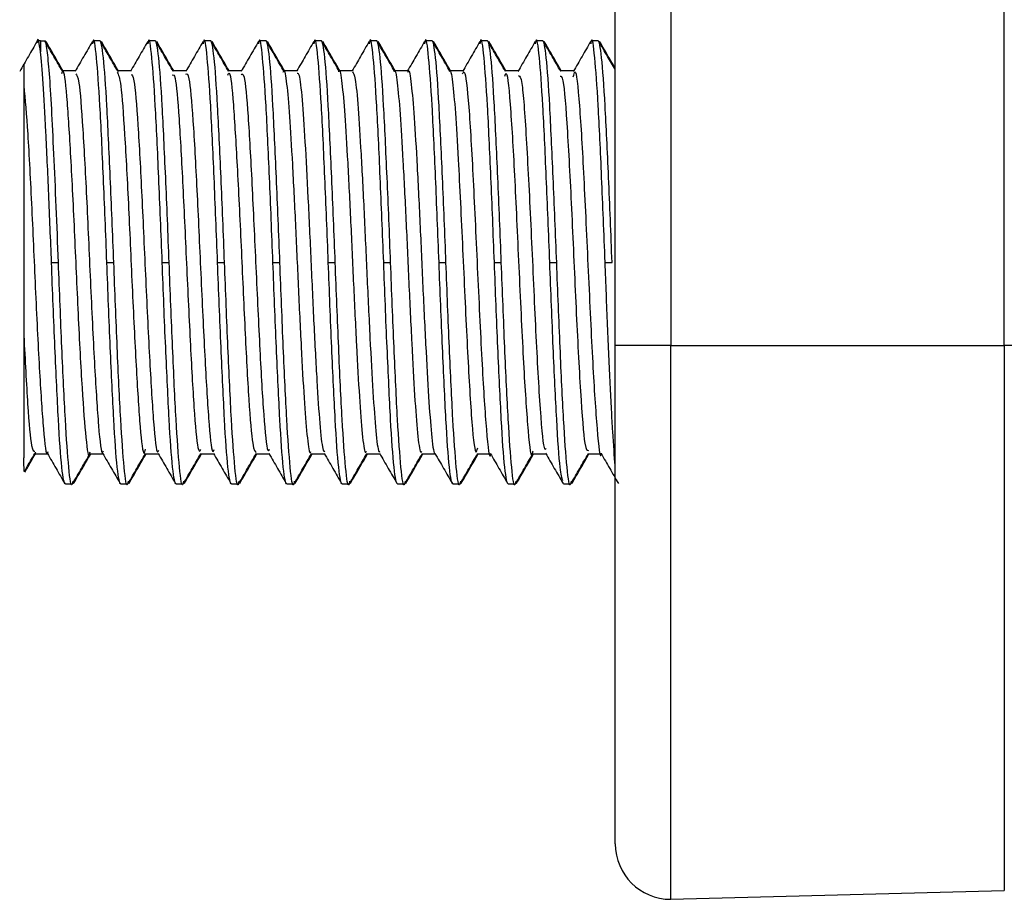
# Model space of a CAD drawing. Header units: millimetres. Extents: x -945 to 1227, y -951 to 1232.
# Tile 70 of 171: x -194 to -176, y -167 to -151. Entities that reach past the tile are written whole.
import ezdxf

# ---------------------------------------------------------------- set-up
doc = ezdxf.new("R2010")
doc.units = ezdxf.units.MM

msp = doc.modelspace()

# ---------------------------------------------------------------- linework, layer by layer
at = {"color": 7, "linetype": 'Continuous', "lineweight": 25}
for p, q in [((-183.447, -156.511), (-183.447, -134.958)), ((-176.421, -156.511), (-176.421, -134.852)), ((-182.447, -135.011), (-182.447, -156.511)), ((-193.877, -151.019), (-193.889, -151.041)), ((-193.831, -151.011), (-193.742, -151.011)), ((-192.756, -151.011), (-192.881, -151.011)), ((-191.756, -151.011), (-191.881, -151.011)), ((-190.756, -151.011), (-190.881, -151.011)), ((-189.756, -151.011), (-189.881, -151.011)), ((-188.756, -151.011), (-188.881, -151.011)), ((-187.756, -151.011), (-187.881, -151.011)), ((-186.756, -151.011), (-186.881, -151.011)), ((-185.756, -151.011), (-185.881, -151.011)), ((-184.756, -151.011), (-184.881, -151.011)), ((-183.756, -151.011), (-183.881, -151.011)), ((-193.194, -151.552), (-193.438, -151.552)), ((-192.194, -151.552), (-192.438, -151.552)), ((-191.194, -151.552), (-191.438, -151.552)), ((-190.194, -151.552), (-190.438, -151.552)), ((-189.194, -151.552), (-189.438, -151.552)), ((-188.194, -151.552), (-188.438, -151.552)), ((-187.194, -151.552), (-187.438, -151.552)), ((-186.194, -151.552), (-186.438, -151.552)), ((-185.194, -151.552), (-185.438, -151.552)), ((-184.194, -151.552), (-184.438, -151.552)), ((-193.631, -155.011), (-193.506, -155.011)), ((-192.631, -155.011), (-192.506, -155.011)), ((-191.631, -155.011), (-191.506, -155.011)), ((-190.631, -155.011), (-190.506, -155.011)), ((-189.631, -155.011), (-189.506, -155.011)), ((-188.631, -155.011), (-188.506, -155.011)), ((-187.631, -155.011), (-187.506, -155.011)), ((-186.631, -155.011), (-186.506, -155.011)), ((-185.631, -155.011), (-185.506, -155.011)), ((-184.631, -155.011), (-184.506, -155.011)), ((-183.631, -155.011), (-183.506, -155.011)), ((-182.447, -156.511), (-183.447, -156.511)), ((-182.447, -156.511), (-176.421, -156.511)), ((-182.447, -166.511), (-182.447, -156.511)), ((-176.421, -156.511), (-176.421, -166.353)), ((-175.447, -156.511), (-176.421, -156.511)), ((-193.944, -158.469), (-193.7, -158.469)), ((-192.944, -158.469), (-192.7, -158.469)), ((-191.944, -158.469), (-191.7, -158.469)), ((-190.944, -158.469), (-190.7, -158.469)), ((-189.944, -158.469), (-189.7, -158.469)), ((-188.944, -158.469), (-188.7, -158.469)), ((-187.944, -158.469), (-187.7, -158.469)), ((-186.944, -158.469), (-186.7, -158.469)), ((-185.944, -158.469), (-185.7, -158.469)), ((-184.944, -158.469), (-184.7, -158.469)), ((-183.944, -158.469), (-183.7, -158.469)), ((-193.381, -159.011), (-193.256, -159.011)), ((-192.381, -159.011), (-192.256, -159.011)), ((-191.381, -159.011), (-191.256, -159.011)), ((-190.381, -159.011), (-190.256, -159.011)), ((-189.381, -159.011), (-189.256, -159.011)), ((-188.381, -159.011), (-188.256, -159.011)), ((-187.381, -159.011), (-187.256, -159.011)), ((-186.381, -159.011), (-186.256, -159.011)), ((-185.381, -159.011), (-185.256, -159.011)), ((-184.381, -159.011), (-184.256, -159.011)), ((-182.447, -166.511), (-176.421, -166.353))]:
    msp.add_line(p, q, dxfattribs=at)
at = {"color": 250, "linetype": 'Continuous', "lineweight": 25}
msp.add_line((-193.831, -151.011), (-193.831, -151.209), dxfattribs=at)
at = {"color": 7, "linetype": 'Continuous', "lineweight": 25}
for centre, radius, start, end in [((-193.831, -151.311), 0.3, 90, 101.9295), ((-182.447, -165.511), 1, 180, 270)]:
    msp.add_arc(centre, radius, start, end, dxfattribs=at)
for points, knots in [([(-193.831, -151.209), (-193.851, -151.06), (-193.87, -150.91), (-193.895, -151.028), (-193.896, -151.029)], [0, 0, 0, 0, 0.989335, 1, 1, 1, 1]), ([(-192.631, -155.011), (-192.652, -154.488), (-192.694, -153.442), (-192.756, -152.099), (-192.819, -151.253), (-192.864, -150.908), (-192.889, -151.045), (-192.893, -151.065)], [0, 0, 0, 0, 0.239245, 0.478489, 0.717734, 0.956979, 1, 1, 1, 1]), ([(-191.631, -155.011), (-191.652, -154.488), (-191.694, -153.442), (-191.756, -152.099), (-191.819, -151.254), (-191.864, -150.908), (-191.889, -151.043), (-191.892, -151.063)], [0, 0, 0, 0, 0.2397394, 0.4794789, 0.7192183, 0.9589578, 1, 1, 1, 1]), ([(-190.631, -155.011), (-190.652, -154.488), (-190.694, -153.442), (-190.756, -152.099), (-190.819, -151.253), (-190.864, -150.908), (-190.889, -151.043), (-190.892, -151.063)], [0, 0, 0, 0, 0.239586, 0.4791719, 0.7187579, 0.9583438, 1, 1, 1, 1]), ([(-189.631, -155.011), (-189.652, -154.488), (-189.694, -153.442), (-189.756, -152.099), (-189.819, -151.253), (-189.864, -150.908), (-189.889, -151.045), (-189.893, -151.066)], [0, 0, 0, 0, 0.239189, 0.478379, 0.717568, 0.956757, 1, 1, 1, 1]), ([(-188.631, -155.011), (-188.652, -154.488), (-188.694, -153.442), (-188.756, -152.099), (-188.819, -151.253), (-188.864, -150.908), (-188.889, -151.043), (-188.892, -151.063)], [0, 0, 0, 0, 0.239723, 0.479445, 0.719168, 0.958891, 1, 1, 1, 1]), ([(-187.631, -155.011), (-187.652, -154.488), (-187.694, -153.442), (-187.756, -152.099), (-187.819, -151.253), (-187.864, -150.908), (-187.889, -151.043), (-187.892, -151.063)], [0, 0, 0, 0, 0.239651, 0.479301, 0.718952, 0.958602, 1, 1, 1, 1]), ([(-186.631, -155.011), (-186.652, -154.488), (-186.694, -153.442), (-186.756, -152.099), (-186.819, -151.253), (-186.864, -150.908), (-186.889, -151.044), (-186.892, -151.065)], [0, 0, 0, 0, 0.239366, 0.478732, 0.718098, 0.957465, 1, 1, 1, 1]), ([(-185.631, -155.011), (-185.652, -154.488), (-185.694, -153.442), (-185.756, -152.099), (-185.819, -151.253), (-185.864, -150.908), (-185.889, -151.043), (-185.892, -151.063)], [0, 0, 0, 0, 0.239656, 0.479312, 0.718968, 0.958624, 1, 1, 1, 1]), ([(-184.631, -155.011), (-184.652, -154.488), (-184.694, -153.442), (-184.756, -152.099), (-184.819, -151.253), (-184.864, -150.908), (-184.889, -151.044), (-184.892, -151.064)], [0, 0, 0, 0, 0.239432, 0.478864, 0.718295, 0.957727, 1, 1, 1, 1]), ([(-183.631, -155.011), (-183.652, -154.488), (-183.694, -153.442), (-183.756, -152.099), (-183.819, -151.253), (-183.864, -150.908), (-183.889, -151.043), (-183.892, -151.063)], [0, 0, 0, 0, 0.2396504, 0.4793008, 0.7189512, 0.9586016, 1, 1, 1, 1]), ([(-193.892, -151.019), (-193.944, -151.11), (-194.049, -151.291), (-194.153, -151.472), (-194.206, -151.562)], [0, 0, 0, 0, 0.500073, 1, 1, 1, 1]), ([(-193.506, -155.011), (-193.519, -154.673), (-193.546, -153.991), (-193.602, -152.729), (-193.654, -151.693), (-193.71, -151.158), (-193.739, -150.983), (-193.754, -151.022), (-193.757, -151.028)], [0, 0, 0, 0, 0.161702, 0.3262921, 0.6471283, 0.8116825, 0.9742071, 1, 1, 1, 1]), ([(-193.432, -151.562), (-193.484, -151.472), (-193.589, -151.291), (-193.694, -151.11), (-193.746, -151.019)], [0, 0, 0, 0, 0.499926, 1, 1, 1, 1]), ([(-193.417, -151.563), (-193.469, -151.472), (-193.574, -151.291), (-193.678, -151.11), (-193.731, -151.02)], [0, 0, 0, 0, 0.499921, 1, 1, 1, 1]), ([(-192.892, -151.02), (-192.944, -151.111), (-193.049, -151.291), (-193.154, -151.472), (-193.206, -151.563)], [0, 0, 0, 0, 0.500069, 1, 1, 1, 1]), ([(-192.506, -155.011), (-192.526, -154.5), (-192.547, -153.97), (-192.591, -152.99), (-192.612, -152.543), (-192.651, -151.821), (-192.672, -151.518), (-192.716, -151.112), (-192.737, -151.011), (-192.756, -151.011)], [0, 0, 0, 0, 0.25, 0.25, 0.5, 0.5, 0.75, 0.75, 1, 1, 1, 1]), ([(-192.432, -151.563), (-192.484, -151.472), (-192.589, -151.292), (-192.693, -151.111), (-192.746, -151.02)], [0, 0, 0, 0, 0.499931, 1, 1, 1, 1]), ([(-192.417, -151.562), (-192.469, -151.472), (-192.574, -151.291), (-192.679, -151.11), (-192.731, -151.019)], [0, 0, 0, 0, 0.499935, 1, 1, 1, 1]), ([(-191.891, -151.019), (-191.944, -151.11), (-192.048, -151.291), (-192.153, -151.471), (-192.206, -151.562)], [0, 0, 0, 0, 0.500072, 1, 1, 1, 1]), ([(-191.506, -155.011), (-191.526, -154.5), (-191.547, -153.97), (-191.591, -152.99), (-191.612, -152.543), (-191.651, -151.821), (-191.672, -151.518), (-191.716, -151.112), (-191.737, -151.011), (-191.756, -151.011)], [0, 0, 0, 0, 0.25, 0.25, 0.5, 0.5, 0.75, 0.75, 1, 1, 1, 1]), ([(-191.432, -151.562), (-191.484, -151.472), (-191.589, -151.291), (-191.694, -151.11), (-191.746, -151.019)], [0, 0, 0, 0, 0.4999256, 1, 1, 1, 1]), ([(-191.417, -151.563), (-191.469, -151.472), (-191.574, -151.291), (-191.678, -151.11), (-191.731, -151.02)], [0, 0, 0, 0, 0.499921, 1, 1, 1, 1]), ([(-190.892, -151.019), (-190.944, -151.11), (-191.049, -151.291), (-191.153, -151.472), (-191.206, -151.562)], [0, 0, 0, 0, 0.500071, 1, 1, 1, 1]), ([(-190.506, -155.011), (-190.526, -154.5), (-190.547, -153.97), (-190.591, -152.99), (-190.612, -152.543), (-190.651, -151.821), (-190.672, -151.518), (-190.716, -151.112), (-190.737, -151.011), (-190.756, -151.011)], [0, 0, 0, 0, 0.25, 0.25, 0.5, 0.5, 0.75, 0.75, 1, 1, 1, 1]), ([(-190.432, -151.563), (-190.484, -151.472), (-190.589, -151.292), (-190.693, -151.111), (-190.746, -151.02)], [0, 0, 0, 0, 0.499931, 1, 1, 1, 1]), ([(-190.417, -151.562), (-190.469, -151.472), (-190.574, -151.291), (-190.679, -151.11), (-190.731, -151.019)], [0, 0, 0, 0, 0.499935, 1, 1, 1, 1]), ([(-189.892, -151.02), (-189.944, -151.111), (-190.049, -151.292), (-190.154, -151.472), (-190.206, -151.563)], [0, 0, 0, 0, 0.500068, 1, 1, 1, 1]), ([(-189.506, -155.011), (-189.526, -154.5), (-189.547, -153.97), (-189.591, -152.99), (-189.612, -152.543), (-189.651, -151.821), (-189.672, -151.518), (-189.716, -151.112), (-189.737, -151.011), (-189.756, -151.011)], [0, 0, 0, 0, 0.25, 0.25, 0.5, 0.5, 0.75, 0.75, 1, 1, 1, 1]), ([(-189.432, -151.562), (-189.484, -151.472), (-189.589, -151.291), (-189.694, -151.11), (-189.746, -151.019)], [0, 0, 0, 0, 0.4999256, 1, 1, 1, 1]), ([(-189.423, -151.552), (-189.473, -151.465), (-189.576, -151.288), (-189.678, -151.11), (-189.731, -151.02)], [0, 0, 0, 0, 0.489607, 1, 1, 1, 1]), ([(-188.891, -151.019), (-188.944, -151.11), (-189.047, -151.287), (-189.149, -151.465), (-189.2, -151.552)], [0, 0, 0, 0, 0.509652, 1, 1, 1, 1]), ([(-188.506, -155.011), (-188.526, -154.5), (-188.547, -153.97), (-188.591, -152.99), (-188.612, -152.543), (-188.651, -151.821), (-188.672, -151.518), (-188.716, -151.112), (-188.737, -151.011), (-188.756, -151.011)], [0, 0, 0, 0, 0.25, 0.25, 0.5, 0.5, 0.75, 0.75, 1, 1, 1, 1]), ([(-188.432, -151.563), (-188.484, -151.472), (-188.589, -151.292), (-188.693, -151.111), (-188.746, -151.02)], [0, 0, 0, 0, 0.499931, 1, 1, 1, 1]), ([(-188.423, -151.552), (-188.473, -151.465), (-188.576, -151.287), (-188.679, -151.11), (-188.731, -151.019)], [0, 0, 0, 0, 0.490364, 1, 1, 1, 1]), ([(-187.892, -151.019), (-187.944, -151.11), (-188.047, -151.287), (-188.149, -151.465), (-188.2, -151.552)], [0, 0, 0, 0, 0.509664, 1, 1, 1, 1]), ([(-187.506, -155.011), (-187.526, -154.5), (-187.547, -153.97), (-187.591, -152.99), (-187.612, -152.543), (-187.651, -151.821), (-187.672, -151.518), (-187.716, -151.112), (-187.737, -151.011), (-187.756, -151.011)], [0, 0, 0, 0, 0.25, 0.25, 0.5, 0.5, 0.75, 0.75, 1, 1, 1, 1]), ([(-187.432, -151.562), (-187.484, -151.472), (-187.589, -151.291), (-187.694, -151.11), (-187.746, -151.019)], [0, 0, 0, 0, 0.499926, 1, 1, 1, 1]), ([(-187.423, -151.552), (-187.473, -151.465), (-187.576, -151.288), (-187.678, -151.11), (-187.731, -151.02)], [0, 0, 0, 0, 0.489599, 1, 1, 1, 1]), ([(-186.892, -151.02), (-186.944, -151.11), (-187.047, -151.288), (-187.149, -151.465), (-187.2, -151.552)], [0, 0, 0, 0, 0.510076, 1, 1, 1, 1]), ([(-186.506, -155.011), (-186.526, -154.5), (-186.547, -153.97), (-186.591, -152.99), (-186.612, -152.543), (-186.651, -151.821), (-186.672, -151.518), (-186.716, -151.112), (-186.737, -151.011), (-186.756, -151.011)], [0, 0, 0, 0, 0.25, 0.25, 0.5, 0.5, 0.75, 0.75, 1, 1, 1, 1]), ([(-186.432, -151.563), (-186.484, -151.472), (-186.589, -151.292), (-186.693, -151.111), (-186.746, -151.02)], [0, 0, 0, 0, 0.499931, 1, 1, 1, 1]), ([(-186.417, -151.562), (-186.469, -151.472), (-186.574, -151.291), (-186.679, -151.11), (-186.731, -151.019)], [0, 0, 0, 0, 0.499935, 1, 1, 1, 1]), ([(-185.892, -151.019), (-185.944, -151.11), (-186.049, -151.291), (-186.153, -151.472), (-186.206, -151.562)], [0, 0, 0, 0, 0.500074, 1, 1, 1, 1]), ([(-185.506, -155.011), (-185.526, -154.5), (-185.547, -153.97), (-185.591, -152.99), (-185.612, -152.543), (-185.651, -151.821), (-185.672, -151.518), (-185.716, -151.112), (-185.737, -151.011), (-185.756, -151.011)], [0, 0, 0, 0, 0.25, 0.25, 0.5, 0.5, 0.75, 0.75, 1, 1, 1, 1]), ([(-185.432, -151.562), (-185.484, -151.472), (-185.589, -151.291), (-185.694, -151.11), (-185.746, -151.019)], [0, 0, 0, 0, 0.4999256, 1, 1, 1, 1]), ([(-185.417, -151.563), (-185.469, -151.472), (-185.574, -151.291), (-185.678, -151.11), (-185.731, -151.02)], [0, 0, 0, 0, 0.499922, 1, 1, 1, 1]), ([(-184.892, -151.02), (-184.944, -151.11), (-185.049, -151.291), (-185.154, -151.472), (-185.206, -151.562)], [0, 0, 0, 0, 0.500069, 1, 1, 1, 1]), ([(-184.506, -155.011), (-184.526, -154.5), (-184.547, -153.97), (-184.591, -152.99), (-184.612, -152.543), (-184.651, -151.821), (-184.672, -151.518), (-184.716, -151.112), (-184.737, -151.011), (-184.756, -151.011)], [0, 0, 0, 0, 0.25, 0.25, 0.5, 0.5, 0.75, 0.75, 1, 1, 1, 1]), ([(-184.432, -151.563), (-184.484, -151.472), (-184.589, -151.292), (-184.693, -151.111), (-184.746, -151.02)], [0, 0, 0, 0, 0.499931, 1, 1, 1, 1]), ([(-184.417, -151.562), (-184.469, -151.472), (-184.574, -151.291), (-184.679, -151.11), (-184.731, -151.019)], [0, 0, 0, 0, 0.499935, 1, 1, 1, 1]), ([(-183.892, -151.019), (-183.944, -151.11), (-184.049, -151.291), (-184.153, -151.472), (-184.206, -151.562)], [0, 0, 0, 0, 0.500068, 1, 1, 1, 1]), ([(-183.506, -155.011), (-183.526, -154.5), (-183.547, -153.97), (-183.591, -152.99), (-183.612, -152.543), (-183.651, -151.821), (-183.672, -151.518), (-183.716, -151.112), (-183.737, -151.011), (-183.756, -151.011)], [0, 0, 0, 0, 0.25, 0.25, 0.5, 0.5, 0.75, 0.75, 1, 1, 1, 1]), ([(-183.447, -151.536), (-183.494, -151.454), (-183.594, -151.282), (-183.694, -151.11), (-183.746, -151.019)], [0, 0, 0, 0, 0.474935, 1, 1, 1, 1]), ([(-183.447, -151.51), (-183.489, -151.437), (-183.584, -151.274), (-183.678, -151.11), (-183.731, -151.02)], [0, 0, 0, 0, 0.446207, 1, 1, 1, 1]), ([(-193.631, -155.011), (-193.647, -154.603), (-193.664, -154.183), (-193.698, -153.379), (-193.716, -152.995), (-193.749, -152.32), (-193.764, -152.031), (-193.797, -151.537), (-193.814, -151.34), (-193.831, -151.209)], [0, 0, 0, 0, 0.25, 0.25, 0.5, 0.5, 0.75, 0.75, 1, 1, 1, 1]), ([(-194.131, -151.442), (-194.131, -151.439), (-194.131, -151.412), (-194.131, -151.512), (-194.131, -151.714), (-194.131, -151.815)], [0, 0, 0, 0, 0.051277, 0.523218, 1, 1, 1, 1]), ([(-193.444, -151.601), (-193.44, -151.586), (-193.412, -151.485), (-193.359, -151.952), (-193.292, -152.962), (-193.219, -154.418), (-193.152, -155.972), (-193.079, -157.36), (-193.011, -158.235), (-192.961, -158.588), (-192.935, -158.442), (-192.933, -158.428)], [0, 0, 0, 0, 0.024854, 0.162852, 0.298859, 0.437132, 0.573166, 0.711095, 0.847645, 0.984649, 1, 1, 1, 1]), ([(-189.444, -151.573), (-189.442, -151.566), (-189.422, -151.507), (-189.384, -151.755), (-189.331, -152.322), (-189.281, -153.216), (-189.225, -154.29), (-189.175, -155.449), (-189.121, -156.556), (-189.069, -157.504), (-189.017, -158.159), (-188.974, -158.478), (-188.95, -158.437), (-188.944, -158.426)], [0, 0, 0, 0, 0.013519, 0.118892, 0.224579, 0.328743, 0.434994, 0.538958, 0.644938, 0.749835, 0.854723, 0.960708, 1, 1, 1, 1]), ([(-188.444, -151.569), (-188.442, -151.563), (-188.423, -151.503), (-188.386, -151.744), (-188.332, -152.3), (-188.282, -153.187), (-188.227, -154.256), (-188.177, -155.416), (-188.122, -156.526), (-188.07, -157.48), (-188.019, -158.145), (-187.975, -158.474), (-187.951, -158.436), (-187.944, -158.425)], [0, 0, 0, 0, 0.0105316, 0.1158065, 0.2215636, 0.32567, 0.4319275, 0.5359203, 0.6418432, 0.7468495, 0.8516246, 0.9576567, 1, 1, 1, 1]), ([(-187.444, -151.564), (-187.443, -151.56), (-187.424, -151.5), (-187.388, -151.734), (-187.333, -152.278), (-187.284, -153.158), (-187.228, -154.223), (-187.178, -155.382), (-187.124, -156.495), (-187.072, -157.455), (-187.02, -158.131), (-186.976, -158.469), (-186.951, -158.434), (-186.944, -158.424)], [0, 0, 0, 0, 0.0075529, 0.1127256, 0.2185478, 0.3226025, 0.4288614, 0.5328899, 0.6387503, 0.7438611, 0.8485294, 0.9546039, 1, 1, 1, 1]), ([(-187.194, -151.573), (-187.192, -151.566), (-187.172, -151.506), (-187.134, -151.761), (-187.079, -152.342), (-187.028, -153.258), (-186.972, -154.354), (-186.922, -155.532), (-186.866, -156.643), (-186.814, -157.589), (-186.761, -158.202), (-186.724, -158.49), (-186.706, -158.457), (-186.706, -158.456)], [0, 0, 0, 0, 0.014249, 0.123794, 0.233578, 0.341938, 0.452341, 0.560371, 0.670649, 0.779339, 0.888754, 0.998642, 1, 1, 1, 1]), ([(-186.444, -151.56), (-186.443, -151.557), (-186.425, -151.496), (-186.389, -151.724), (-186.335, -152.256), (-186.277, -153.27), (-186.204, -154.759), (-186.126, -156.507), (-186.049, -157.851), (-185.981, -158.533), (-185.943, -158.398), (-185.932, -158.356)], [0, 0, 0, 0, 0.0044927, 0.1074738, 0.2112551, 0.313201, 0.4678598, 0.6212839, 0.7742718, 0.9291461, 1, 1, 1, 1]), ([(-193.194, -151.604), (-193.175, -151.626), (-193.132, -151.675), (-193.066, -152.545), (-192.994, -153.885), (-192.925, -155.464), (-192.851, -156.959), (-192.783, -158.023), (-192.728, -158.526), (-192.699, -158.428), (-192.694, -158.41)], [0, 0, 0, 0, 0.114616, 0.256695, 0.399224, 0.540437, 0.683694, 0.82466, 0.967829, 1, 1, 1, 1]), ([(-192.444, -151.576), (-192.422, -151.621), (-192.378, -151.715), (-192.311, -152.645), (-192.238, -153.996), (-192.171, -155.556), (-192.098, -157.014), (-192.031, -158.055), (-191.973, -158.54), (-191.941, -158.416), (-191.932, -158.381)], [0, 0, 0, 0, 0.125584, 0.262021, 0.399618, 0.53547, 0.673501, 0.809254, 0.9471, 1, 1, 1, 1]), ([(-192.194, -151.618), (-192.177, -151.627), (-192.136, -151.647), (-192.071, -152.462), (-192, -153.771), (-191.93, -155.344), (-191.856, -156.855), (-191.789, -157.963), (-191.731, -158.506), (-191.701, -158.418), (-191.694, -158.398)], [0, 0, 0, 0, 0.103727, 0.246187, 0.388331, 0.529748, 0.67286, 0.813834, 0.957116, 1, 1, 1, 1]), ([(-191.444, -151.627), (-191.429, -151.624), (-191.391, -151.617), (-191.328, -152.351), (-191.259, -153.594), (-191.189, -155.131), (-191.117, -156.643), (-191.05, -157.825), (-190.985, -158.479), (-190.947, -158.412), (-190.932, -158.386)], [0, 0, 0, 0, 0.087893, 0.22542, 0.361738, 0.49831, 0.635602, 0.771465, 0.909349, 1, 1, 1, 1]), ([(-191.206, -151.61), (-191.187, -151.603), (-191.144, -151.588), (-191.076, -152.377), (-191.005, -153.66), (-190.935, -155.223), (-190.862, -156.75), (-190.794, -157.898), (-190.735, -158.484), (-190.703, -158.41), (-190.694, -158.39)], [0, 0, 0, 0, 0.114689, 0.254034, 0.392409, 0.530674, 0.670118, 0.80776, 0.947619, 1, 1, 1, 1]), ([(-190.444, -151.628), (-190.436, -151.608), (-190.404, -151.534), (-190.346, -152.097), (-190.279, -153.211), (-190.206, -154.705), (-190.138, -156.253), (-190.068, -157.551), (-189.998, -158.401), (-189.953, -158.429), (-189.932, -158.442)], [0, 0, 0, 0, 0.049982, 0.187903, 0.323557, 0.461224, 0.597323, 0.734129, 0.871145, 1, 1, 1, 1]), ([(-190.206, -151.625), (-190.189, -151.607), (-190.148, -151.565), (-190.081, -152.299), (-190.011, -153.549), (-189.94, -155.103), (-189.868, -156.642), (-189.799, -157.83), (-189.738, -158.462), (-189.704, -158.404), (-189.694, -158.385)], [0, 0, 0, 0, 0.104638, 0.244133, 0.382132, 0.520621, 0.659676, 0.797355, 0.937074, 1, 1, 1, 1]), ([(-189.194, -151.593), (-189.182, -151.593), (-189.154, -151.593), (-189.103, -152.031), (-189.053, -152.8), (-188.998, -153.827), (-188.945, -154.984), (-188.893, -156.144), (-188.837, -157.178), (-188.787, -157.962), (-188.736, -158.418), (-188.706, -158.427), (-188.694, -158.431)], [0, 0, 0, 0, 0.071028, 0.178678, 0.284087, 0.391365, 0.497744, 0.603943, 0.711312, 0.816665, 0.924309, 1, 1, 1, 1]), ([(-188.194, -151.568), (-188.178, -151.592), (-188.145, -151.642), (-188.091, -152.182), (-188.041, -153.022), (-187.985, -154.087), (-187.934, -155.258), (-187.879, -156.398), (-187.825, -157.389), (-187.774, -158.098), (-187.728, -158.461), (-187.702, -158.432), (-187.694, -158.422)], [0, 0, 0, 0, 0.096042, 0.203571, 0.308904, 0.41655, 0.522211, 0.629249, 0.736068, 0.841922, 0.949499, 1, 1, 1, 1]), ([(-186.206, -151.607), (-186.196, -151.586), (-186.16, -151.511), (-186.093, -152.102), (-186.015, -153.459), (-185.935, -155.218), (-185.853, -156.945), (-185.776, -158.097), (-185.721, -158.609), (-185.694, -158.467), (-185.694, -158.465)], [0, 0, 0, 0, 0.061623, 0.218837, 0.374094, 0.529988, 0.686949, 0.842039, 0.998557, 1, 1, 1, 1]), ([(-185.444, -151.645), (-185.435, -151.62), (-185.4, -151.52), (-185.336, -152.214), (-185.259, -153.569), (-185.181, -155.32), (-185.1, -157.002), (-185.023, -158.133), (-184.966, -158.609), (-184.936, -158.432), (-184.932, -158.41)], [0, 0, 0, 0, 0.052228, 0.207594, 0.361183, 0.514986, 0.670246, 0.823502, 0.978079, 1, 1, 1, 1]), ([(-185.194, -151.634), (-185.174, -151.647), (-185.129, -151.675), (-185.056, -152.703), (-184.974, -154.292), (-184.896, -156.098), (-184.816, -157.586), (-184.747, -158.435), (-184.708, -158.381), (-184.694, -158.362)], [0, 0, 0, 0, 0.117534, 0.276909, 0.437734, 0.596546, 0.756491, 0.916865, 1, 1, 1, 1]), ([(-184.444, -151.645), (-184.427, -151.644), (-184.384, -151.64), (-184.314, -152.578), (-184.233, -154.1), (-184.157, -155.879), (-184.076, -157.418), (-184.001, -158.409), (-183.954, -158.406), (-183.932, -158.404)], [0, 0, 0, 0, 0.10139, 0.255129, 0.409592, 0.562328, 0.716882, 0.870513, 1, 1, 1, 1]), ([(-184.206, -151.661), (-184.196, -151.619), (-184.16, -151.462), (-184.095, -152.095), (-184.017, -153.416), (-183.937, -155.177), (-183.855, -156.908), (-183.778, -158.079), (-183.722, -158.602), (-183.695, -158.46), (-183.694, -158.456)], [0, 0, 0, 0, 0.0571898, 0.2145292, 0.3698891, 0.526031, 0.6830599, 0.838286, 0.9950681, 1, 1, 1, 1]), ([(-194.131, -151.815), (-194.131, -151.841), (-194.131, -151.891), (-194.131, -151.976), (-194.131, -152.064), (-194.131, -152.152), (-194.131, -152.24), (-194.131, -152.327), (-194.131, -152.41), (-194.131, -152.49), (-194.131, -152.673), (-194.132, -153.048), (-194.131, -153.679), (-194.131, -154.373), (-194.131, -154.909), (-194.131, -155.286), (-194.132, -155.594), (-194.131, -155.954), (-194.131, -156.202), (-194.131, -156.334)], [0, 0, 0, 0, 0.035974, 0.069965, 0.101938, 0.131871, 0.159757, 0.185599, 0.209408, 0.231202, 0.251002, 0.354922, 0.501061, 0.646087, 0.750347, 0.797081, 0.854222, 0.921899, 1, 1, 1, 1]), ([(-194.131, -151.815), (-194.108, -152.073), (-194.061, -152.592), (-193.988, -154.011), (-193.92, -155.58), (-193.846, -157.062), (-193.778, -158.08), (-193.724, -158.545), (-193.697, -158.439), (-193.694, -158.426)], [0, 0, 0, 0, 0.16208, 0.325422, 0.486732, 0.650615, 0.811868, 0.975357, 1, 1, 1, 1]), ([(-193.381, -159.011), (-193.401, -159.011), (-193.422, -158.909), (-193.466, -158.503), (-193.487, -158.2), (-193.526, -157.478), (-193.547, -157.031), (-193.591, -156.051), (-193.612, -155.521), (-193.631, -155.011)], [0, 0, 0, 0, 0.25, 0.25, 0.5, 0.5, 0.75, 0.75, 1, 1, 1, 1]), ([(-193.246, -158.958), (-193.249, -158.978), (-193.274, -159.113), (-193.319, -158.768), (-193.381, -157.922), (-193.444, -156.579), (-193.486, -155.533), (-193.506, -155.011)], [0, 0, 0, 0, 0.041659, 0.281244, 0.520829, 0.760415, 1, 1, 1, 1]), ([(-192.381, -159.011), (-192.401, -159.011), (-192.422, -158.909), (-192.466, -158.503), (-192.487, -158.2), (-192.526, -157.478), (-192.547, -157.031), (-192.591, -156.051), (-192.612, -155.521), (-192.631, -155.011)], [0, 0, 0, 0, 0.25, 0.25, 0.5, 0.5, 0.75, 0.75, 1, 1, 1, 1]), ([(-192.246, -158.958), (-192.249, -158.978), (-192.274, -159.113), (-192.319, -158.768), (-192.381, -157.922), (-192.444, -156.579), (-192.486, -155.533), (-192.506, -155.011)], [0, 0, 0, 0, 0.041641, 0.28123, 0.52082, 0.76041, 1, 1, 1, 1]), ([(-191.381, -159.011), (-191.401, -159.011), (-191.422, -158.909), (-191.466, -158.503), (-191.487, -158.2), (-191.526, -157.478), (-191.547, -157.031), (-191.591, -156.051), (-191.612, -155.521), (-191.631, -155.011)], [0, 0, 0, 0, 0.25, 0.25, 0.5, 0.5, 0.75, 0.75, 1, 1, 1, 1]), ([(-191.246, -158.958), (-191.249, -158.978), (-191.274, -159.113), (-191.319, -158.768), (-191.381, -157.922), (-191.444, -156.579), (-191.486, -155.533), (-191.506, -155.011)], [0, 0, 0, 0, 0.041623, 0.281217, 0.520812, 0.760406, 1, 1, 1, 1]), ([(-190.381, -159.011), (-190.401, -159.011), (-190.422, -158.909), (-190.466, -158.503), (-190.487, -158.2), (-190.526, -157.478), (-190.547, -157.031), (-190.591, -156.051), (-190.612, -155.521), (-190.631, -155.011)], [0, 0, 0, 0, 0.25, 0.25, 0.5, 0.5, 0.75, 0.75, 1, 1, 1, 1]), ([(-190.246, -158.958), (-190.249, -158.978), (-190.274, -159.113), (-190.319, -158.768), (-190.381, -157.922), (-190.444, -156.579), (-190.486, -155.533), (-190.506, -155.011)], [0, 0, 0, 0, 0.0416357, 0.2812268, 0.5208178, 0.7604089, 1, 1, 1, 1]), ([(-189.381, -159.011), (-189.401, -159.011), (-189.422, -158.909), (-189.466, -158.503), (-189.487, -158.2), (-189.526, -157.478), (-189.547, -157.031), (-189.591, -156.051), (-189.612, -155.521), (-189.631, -155.011)], [0, 0, 0, 0, 0.25, 0.25, 0.5, 0.5, 0.75, 0.75, 1, 1, 1, 1]), ([(-189.246, -158.958), (-189.249, -158.978), (-189.274, -159.113), (-189.319, -158.768), (-189.381, -157.922), (-189.444, -156.579), (-189.486, -155.533), (-189.506, -155.011)], [0, 0, 0, 0, 0.0415886, 0.2811915, 0.5207943, 0.7603972, 1, 1, 1, 1]), ([(-188.381, -159.011), (-188.401, -159.011), (-188.422, -158.909), (-188.466, -158.503), (-188.487, -158.2), (-188.526, -157.478), (-188.547, -157.031), (-188.591, -156.051), (-188.612, -155.521), (-188.631, -155.011)], [0, 0, 0, 0, 0.25, 0.25, 0.5, 0.5, 0.75, 0.75, 1, 1, 1, 1]), ([(-188.246, -158.958), (-188.249, -158.978), (-188.274, -159.113), (-188.319, -158.768), (-188.381, -157.922), (-188.444, -156.579), (-188.486, -155.533), (-188.506, -155.011)], [0, 0, 0, 0, 0.04163, 0.281223, 0.520815, 0.760408, 1, 1, 1, 1]), ([(-187.381, -159.011), (-187.401, -159.011), (-187.422, -158.909), (-187.466, -158.503), (-187.487, -158.2), (-187.526, -157.478), (-187.547, -157.031), (-187.591, -156.051), (-187.612, -155.521), (-187.631, -155.011)], [0, 0, 0, 0, 0.25, 0.25, 0.5, 0.5, 0.75, 0.75, 1, 1, 1, 1]), ([(-187.246, -158.958), (-187.249, -158.978), (-187.274, -159.113), (-187.319, -158.768), (-187.381, -157.922), (-187.444, -156.579), (-187.486, -155.533), (-187.506, -155.011)], [0, 0, 0, 0, 0.041555, 0.281166, 0.520778, 0.760389, 1, 1, 1, 1]), ([(-186.381, -159.011), (-186.401, -159.011), (-186.422, -158.909), (-186.466, -158.503), (-186.487, -158.2), (-186.526, -157.478), (-186.547, -157.031), (-186.591, -156.051), (-186.612, -155.521), (-186.631, -155.011)], [0, 0, 0, 0, 0.25, 0.25, 0.5, 0.5, 0.75, 0.75, 1, 1, 1, 1]), ([(-186.246, -158.958), (-186.249, -158.978), (-186.274, -159.113), (-186.319, -158.768), (-186.381, -157.922), (-186.444, -156.579), (-186.486, -155.533), (-186.506, -155.011)], [0, 0, 0, 0, 0.041625, 0.281219, 0.520812, 0.760406, 1, 1, 1, 1]), ([(-185.381, -159.011), (-185.401, -159.011), (-185.422, -158.909), (-185.466, -158.503), (-185.487, -158.2), (-185.526, -157.478), (-185.547, -157.031), (-185.591, -156.051), (-185.612, -155.521), (-185.631, -155.011)], [0, 0, 0, 0, 0.25, 0.25, 0.5, 0.5, 0.75, 0.75, 1, 1, 1, 1]), ([(-185.246, -158.958), (-185.249, -158.978), (-185.274, -159.113), (-185.319, -158.768), (-185.381, -157.922), (-185.444, -156.579), (-185.486, -155.533), (-185.506, -155.011)], [0, 0, 0, 0, 0.0415227, 0.281142, 0.5207613, 0.7603807, 1, 1, 1, 1]), ([(-184.393, -158.955), (-184.41, -158.903), (-184.448, -158.787), (-184.506, -157.902), (-184.569, -156.584), (-184.611, -155.535), (-184.631, -155.011)], [0, 0, 0, 0, 0.214503, 0.476335, 0.738168, 1, 1, 1, 1]), ([(-184.246, -158.958), (-184.249, -158.978), (-184.274, -159.113), (-184.319, -158.768), (-184.381, -157.922), (-184.444, -156.579), (-184.486, -155.533), (-184.506, -155.011)], [0, 0, 0, 0, 0.0416186, 0.281214, 0.5208093, 0.7604047, 1, 1, 1, 1]), ([(-183.447, -158.676), (-183.463, -158.519), (-183.479, -158.309), (-183.501, -157.938), (-183.508, -157.807), (-183.523, -157.522), (-183.53, -157.369), (-183.554, -156.883), (-183.57, -156.523), (-183.602, -155.774), (-183.617, -155.387), (-183.631, -155.011)], [0, 0, 0, 0, 0.25, 0.25, 0.375, 0.375, 0.5, 0.5, 0.75, 0.75, 1, 1, 1, 1]), ([(-194.131, -156.334), (-194.131, -156.396), (-194.131, -156.514), (-194.131, -156.677), (-194.131, -156.819), (-194.131, -156.939), (-194.131, -157.087), (-194.131, -157.338), (-194.132, -157.638), (-194.131, -157.937), (-194.131, -158.174), (-194.131, -158.382), (-194.131, -158.487), (-194.131, -158.54)], [0, 0, 0, 0, 0.062793, 0.119227, 0.169185, 0.212601, 0.249446, 0.332603, 0.499568, 0.619412, 0.749084, 0.874705, 1, 1, 1, 1]), ([(-194.131, -156.334), (-194.108, -156.773), (-194.062, -157.655), (-193.994, -158.425), (-193.951, -158.421), (-193.932, -158.419)], [0, 0, 0, 0, 0.349401, 0.701303, 1, 1, 1, 1]), ([(-183.447, -165.511), (-183.447, -165.511), (-183.447, -165.492), (-183.447, -165.437), (-183.447, -165.401), (-183.447, -165.384), (-183.447, -165.373), (-183.447, -165.367), (-183.447, -165.307), (-183.447, -165.207), (-183.447, -165.055), (-183.447, -164.97), (-183.447, -164.931), (-183.447, -164.905), (-183.447, -164.893), (-183.447, -164.767), (-183.447, -164.578), (-183.447, -164.323), (-183.447, -164.206), (-183.447, -164.126), (-183.447, -164.086), (-183.447, -163.704), (-183.447, -163.314), (-183.447, -162.655), (-183.447, -162.31), (-183.447, -161.882), (-183.447, -161.692), (-183.447, -161.565), (-183.447, -161.499), (-183.447, -161.181), (-183.447, -160.789), (-183.447, -160.312), (-183.447, -160.069), (-183.447, -159.964), (-183.447, -159.894), (-183.447, -159.857), (-183.447, -159.552), (-183.447, -159.139), (-183.447, -158.647), (-183.447, -158.399), (-183.447, -158.291), (-183.447, -158.22), (-183.447, -158.182), (-183.447, -157.607), (-183.447, -157.061), (-183.447, -156.511)], [0, 0, 0, 0, 0.0625, 0.09375, 0.109375, 0.117187, 0.117187, 0.125, 0.125, 0.1875, 0.21875, 0.234375, 0.242187, 0.242187, 0.25, 0.25, 0.3125, 0.34375, 0.359375, 0.359375, 0.375, 0.375, 0.5, 0.5, 0.5625, 0.59375, 0.609375, 0.609375, 0.625, 0.625, 0.6875, 0.71875, 0.734375, 0.742187, 0.742187, 0.75, 0.75, 0.8125, 0.84375, 0.859375, 0.867187, 0.867187, 0.875, 0.875, 1, 1, 1, 1]), ([(-194.116, -158.776), (-194.107, -158.761), (-194.046, -158.655), (-193.984, -158.549), (-193.932, -158.459)], [0, 0, 0, 0, 0.144523, 1, 1, 1, 1]), ([(-193.929, -158.439), (-193.927, -158.455), (-193.923, -158.48), (-193.919, -158.451), (-193.917, -158.44)], [0, 0, 0, 0, 0.608029, 1, 1, 1, 1]), ([(-193.706, -158.459), (-193.653, -158.549), (-193.549, -158.73), (-193.444, -158.911), (-193.392, -159.002)], [0, 0, 0, 0, 0.499932, 1, 1, 1, 1]), ([(-192.706, -158.459), (-192.654, -158.549), (-192.549, -158.73), (-192.444, -158.911), (-192.392, -159.001)], [0, 0, 0, 0, 0.4999359, 1, 1, 1, 1]), ([(-191.706, -158.459), (-191.653, -158.549), (-191.549, -158.73), (-191.444, -158.911), (-191.392, -159.002)], [0, 0, 0, 0, 0.499926, 1, 1, 1, 1]), ([(-190.706, -158.459), (-190.654, -158.549), (-190.549, -158.73), (-190.444, -158.911), (-190.392, -159.001)], [0, 0, 0, 0, 0.4999308, 1, 1, 1, 1]), ([(-189.706, -158.459), (-189.653, -158.549), (-189.549, -158.73), (-189.444, -158.911), (-189.392, -159.002)], [0, 0, 0, 0, 0.499932, 1, 1, 1, 1]), ([(-188.706, -158.459), (-188.653, -158.549), (-188.549, -158.73), (-188.444, -158.911), (-188.392, -159.002)], [0, 0, 0, 0, 0.499927, 1, 1, 1, 1]), ([(-187.706, -158.458), (-187.654, -158.549), (-187.549, -158.73), (-187.444, -158.91), (-187.392, -159.001)], [0, 0, 0, 0, 0.499931, 1, 1, 1, 1]), ([(-186.706, -158.459), (-186.653, -158.55), (-186.548, -158.73), (-186.444, -158.911), (-186.391, -159.002)], [0, 0, 0, 0, 0.4999277, 1, 1, 1, 1]), ([(-185.706, -158.459), (-185.653, -158.549), (-185.549, -158.73), (-185.444, -158.911), (-185.392, -159.002)], [0, 0, 0, 0, 0.499929, 1, 1, 1, 1]), ([(-184.706, -158.458), (-184.654, -158.549), (-184.549, -158.729), (-184.444, -158.91), (-184.392, -159.001)], [0, 0, 0, 0, 0.499933, 1, 1, 1, 1]), ([(-183.706, -158.459), (-183.653, -158.549), (-183.549, -158.73), (-183.444, -158.911), (-183.391, -159.002)], [0, 0, 0, 0, 0.499926, 1, 1, 1, 1]), ([(-194.12, -158.774), (-194.12, -158.778), (-194.123, -158.79), (-194.128, -158.75), (-194.13, -158.629), (-194.131, -158.54)], [0, 0, 0, 0, 0.126399, 0.357939, 1, 1, 1, 1]), ([(-194.113, -158.798), (-194.1, -158.775), (-194.037, -158.666), (-193.973, -158.556), (-193.923, -158.469)], [0, 0, 0, 0, 0.208674, 1, 1, 1, 1]), ([(-193.246, -159.002), (-193.194, -158.911), (-193.091, -158.734), (-192.988, -158.556), (-192.938, -158.469)], [0, 0, 0, 0, 0.509749, 1, 1, 1, 1]), ([(-193.231, -159.002), (-193.179, -158.912), (-193.076, -158.734), (-192.973, -158.556), (-192.923, -158.469)], [0, 0, 0, 0, 0.5093505, 1, 1, 1, 1]), ([(-192.246, -159.002), (-192.194, -158.911), (-192.091, -158.734), (-191.988, -158.556), (-191.938, -158.469)], [0, 0, 0, 0, 0.509811, 1, 1, 1, 1]), ([(-192.231, -159.001), (-192.178, -158.911), (-192.076, -158.733), (-191.973, -158.556), (-191.923, -158.469)], [0, 0, 0, 0, 0.510369, 1, 1, 1, 1]), ([(-191.246, -159.002), (-191.194, -158.911), (-191.091, -158.734), (-190.988, -158.556), (-190.938, -158.469)], [0, 0, 0, 0, 0.509737, 1, 1, 1, 1]), ([(-191.231, -159.002), (-191.179, -158.912), (-191.076, -158.734), (-190.973, -158.556), (-190.923, -158.469)], [0, 0, 0, 0, 0.509359, 1, 1, 1, 1]), ([(-190.246, -159.002), (-190.194, -158.911), (-190.091, -158.734), (-189.988, -158.556), (-189.938, -158.469)], [0, 0, 0, 0, 0.509807, 1, 1, 1, 1]), ([(-190.231, -159.001), (-190.178, -158.911), (-190.076, -158.733), (-189.973, -158.556), (-189.923, -158.469)], [0, 0, 0, 0, 0.510356, 1, 1, 1, 1]), ([(-189.246, -159.002), (-189.194, -158.911), (-189.091, -158.734), (-188.988, -158.556), (-188.938, -158.469)], [0, 0, 0, 0, 0.509725, 1, 1, 1, 1]), ([(-189.231, -159.002), (-189.179, -158.912), (-189.076, -158.734), (-188.973, -158.556), (-188.923, -158.469)], [0, 0, 0, 0, 0.509371, 1, 1, 1, 1]), ([(-188.246, -159.002), (-188.194, -158.911), (-188.091, -158.734), (-187.988, -158.556), (-187.938, -158.469)], [0, 0, 0, 0, 0.509803, 1, 1, 1, 1]), ([(-188.231, -159.001), (-188.178, -158.911), (-188.076, -158.733), (-187.973, -158.556), (-187.923, -158.469)], [0, 0, 0, 0, 0.510347, 1, 1, 1, 1]), ([(-187.246, -159.002), (-187.194, -158.911), (-187.091, -158.734), (-186.988, -158.556), (-186.938, -158.469)], [0, 0, 0, 0, 0.509714, 1, 1, 1, 1]), ([(-187.231, -159.002), (-187.179, -158.912), (-187.076, -158.734), (-186.973, -158.556), (-186.923, -158.469)], [0, 0, 0, 0, 0.509383, 1, 1, 1, 1]), ([(-186.246, -159.002), (-186.194, -158.911), (-186.091, -158.734), (-185.988, -158.556), (-185.938, -158.469)], [0, 0, 0, 0, 0.509799, 1, 1, 1, 1]), ([(-186.231, -159.001), (-186.178, -158.911), (-186.076, -158.733), (-185.973, -158.556), (-185.923, -158.469)], [0, 0, 0, 0, 0.510335, 1, 1, 1, 1]), ([(-185.246, -159.002), (-185.194, -158.911), (-185.091, -158.734), (-184.988, -158.556), (-184.938, -158.469)], [0, 0, 0, 0, 0.509703, 1, 1, 1, 1]), ([(-185.231, -159.002), (-185.179, -158.912), (-185.076, -158.734), (-184.973, -158.556), (-184.923, -158.469)], [0, 0, 0, 0, 0.509394, 1, 1, 1, 1]), ([(-184.246, -159.002), (-184.194, -158.911), (-184.091, -158.734), (-183.988, -158.556), (-183.938, -158.469)], [0, 0, 0, 0, 0.509795, 1, 1, 1, 1]), ([(-184.231, -159.001), (-184.178, -158.911), (-184.076, -158.733), (-183.973, -158.556), (-183.923, -158.469)], [0, 0, 0, 0, 0.510321, 1, 1, 1, 1])]:
    msp.add_open_spline(points, degree=3, knots=knots, dxfattribs=at)

doc.saveas('drawing.dxf')
